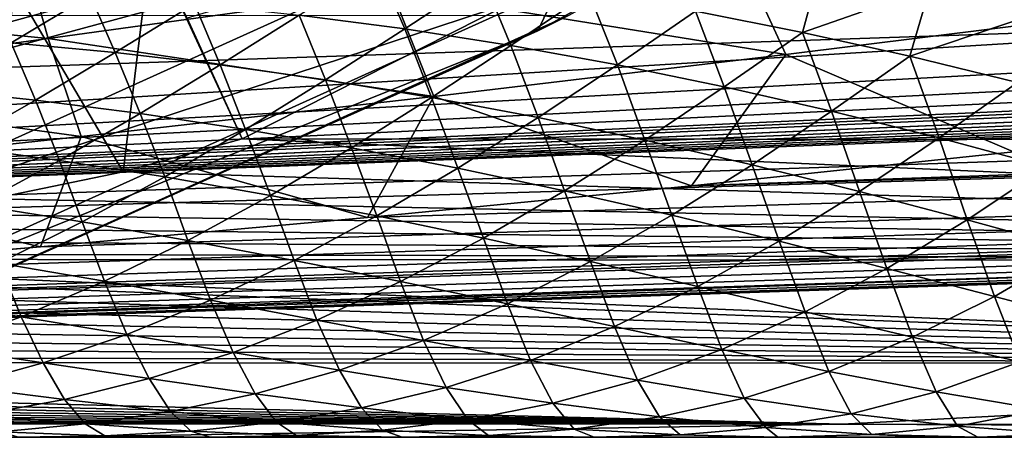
# Model space of a CAD drawing. Header units: metres. Extents: x -31 to 127, y -24 to 31.
# Tile 43 of 150: x 9.41 to 11.9, y -22.5 to -21.45. Entities that reach past the tile are written whole.
import ezdxf

# ---------------------------------------------------------------- set-up
doc = ezdxf.new("R2010")
doc.units = ezdxf.units.M
doc.layers.add('solid_12_381_041_XXX', color=7, linetype='CONTINUOUS')

msp = doc.modelspace()

# ---------------------------------------------------------------- linework, layer by layer
at = {"layer": 'solid_12_381_041_XXX'}
for points in [[(59.841751, -19.867161, 145.14682), (1.109345, -22.166018, 145.039566), (59.851875, -20.189493, 145.038406)], [(55.96352, -19.998268, 145.153839), (1.109345, -22.166018, 145.039566), (59.841751, -19.867161, 145.14682)], [(15.000939, -21.749676, 115.319359), (13.224773, -19.938055, 115.42775), (11.632915, -20.904856, 115.365982)], [(55.96352, -19.998268, 145.153839), (52.034374, -20.130415, 145.153961), (1.109345, -22.166018, 145.039566)], [(52.034374, -20.130415, 145.153961), (48.109386, -20.262423, 145.154083), (1.109345, -22.166018, 145.039566)], [(59.851875, -20.189493, 145.038406), (1.109345, -22.166018, 145.039566), (59.859264, -20.418592, 144.783661)], [(11.106728, -21.86479, 142.158524), (59.851883, -20.189817, 142.134125), (59.859268, -20.418762, 142.388962)], [(11.106728, -21.86479, 142.158524), (11.919077, -21.778679, 142.118103), (59.851883, -20.189817, 142.134125)], [(48.109386, -20.262423, 145.154083), (44.188553, -20.394289, 145.154205), (1.109345, -22.166018, 145.039566)], [(44.188553, -20.394289, 145.154205), (40.271873, -20.526016, 145.154312), (1.109345, -22.166018, 145.039566)], [(13.25068, -20.384823, 145.272369), (8.912523, -21.580709, 145.155258), (12.827937, -21.449024, 145.155136)], [(9.394648, -20.516787, 145.265808), (8.912523, -21.580709, 145.155258), (13.25068, -20.384823, 145.272369)], [(59.859264, -20.418592, 144.783661), (1.109345, -22.166018, 145.039566), (1.117308, -22.394527, 144.784851)], [(59.859264, -20.418592, 144.783661), (1.117308, -22.394527, 144.784851), (1.120382, -22.47504, 144.451126)], [(59.859264, -20.418592, 144.783661), (1.120382, -22.47504, 144.451126), (59.861588, -20.49943, 144.450089)], [(6.960508, -22.206192, 142.404053), (59.859268, -20.418762, 142.388962), (59.861588, -20.49943, 142.722702)], [(6.960508, -22.206192, 142.404053), (7.797689, -22.149824, 142.352554), (59.859268, -20.418762, 142.388962)], [(7.797689, -22.149824, 142.352554), (8.632456, -22.087568, 142.301193), (59.859268, -20.418762, 142.388962)], [(8.632456, -22.087568, 142.301193), (9.463235, -22.019274, 142.251022), (59.859268, -20.418762, 142.388962)], [(9.463235, -22.019274, 142.251022), (10.288458, -21.944958, 142.20311), (59.859268, -20.418762, 142.388962)], [(10.288458, -21.944958, 142.20311), (11.106728, -21.86479, 142.158524), (59.859268, -20.418762, 142.388962)], [(1.120382, -22.47504, 144.451126), (1.8965, -22.448938, 142.68895), (59.861588, -20.49943, 142.722702)], [(59.861588, -20.49943, 144.450089), (1.120382, -22.47504, 144.451126), (59.861588, -20.49943, 142.722702)], [(1.8965, -22.448938, 142.68895), (2.746388, -22.416525, 142.640869), (59.861588, -20.49943, 142.722702)], [(2.746388, -22.416525, 142.640869), (3.594143, -22.382093, 142.59761), (59.861588, -20.49943, 142.722702)], [(3.594143, -22.382093, 142.59761), (4.439395, -22.344383, 142.551941), (59.861588, -20.49943, 142.722702)], [(4.439395, -22.344383, 142.551941), (5.282129, -22.30286, 142.504181), (59.861588, -20.49943, 142.722702)], [(5.282129, -22.30286, 142.504181), (6.122326, -22.25699, 142.454758), (59.861588, -20.49943, 142.722702)], [(6.122326, -22.25699, 142.454758), (6.960508, -22.206192, 142.404053), (59.861588, -20.49943, 142.722702)], [(10.770756, -21.362518, -0.618042), (10.718762, -21.473429, -1), (12.497794, -20.489147, -1)], [(10.797912, -21.433685, -4), (12.497794, -20.489147, -1), (10.718762, -21.473429, -1)], [(40.271873, -20.526016, 145.154312), (36.359348, -20.657604, 145.154434), (1.109345, -22.166018, 145.039566)], [(36.359348, -20.657604, 145.154434), (32.450977, -20.789053, 145.154556), (1.109345, -22.166018, 145.039566)], [(32.450977, -20.789053, 145.154556), (30.352451, -20.859632, 145.154617), (1.109345, -22.166018, 145.039566)], [(30.352451, -20.859632, 145.154617), (28.531822, -20.920864, 145.154663), (1.109345, -22.166018, 145.039566)], [(8.718385, -21.696535, -0.07612), (10.526972, -20.879004, -0.07612), (9.633728, -20.88505)], [(10.673153, -21.168936, -0.293171), (10.526972, -20.879004, -0.07612), (8.718385, -21.696535, -0.07612)], [(6.949281, -21.399672), (7.772167, -21.646294), (9.633728, -20.88505)], [(8.718385, -21.696535, -0.07612), (9.633728, -20.88505), (7.772167, -21.646294)], [(28.531822, -20.920864, 145.154663), (24.599518, -21.053118, 145.154785), (1.109345, -22.166018, 145.039566)], [(11.632915, -20.904856, 115.365982), (9.833312, -21.441343, 115.371391), (9.9723, -21.745863, 115.314758)], [(15.000939, -21.749676, 115.319359), (11.632915, -20.904856, 115.365982), (9.9723, -21.745863, 115.314758)], [(24.599518, -21.053118, 145.154785), (20.671434, -21.185228, 145.154907), (1.109345, -22.166018, 145.039566)], [(10.673153, -21.168936, -0.293171), (8.718385, -21.696535, -0.07612), (8.839452, -21.997822, -0.293171)], [(10.673153, -21.168936, -0.293171), (8.839452, -21.997822, -0.293171), (10.770756, -21.362518, -0.618042)], [(20.671434, -21.185228, 145.154907), (16.747574, -21.317198, 145.155014), (1.109345, -22.166018, 145.039566)], [(9.671358, -21.829422, 115.308876), (9.741963, -21.248314, 115.450317), (9.396474, -21.361645, 115.45607)], [(9.671358, -21.829422, 115.308876), (9.9723, -21.745863, 115.314758), (9.741963, -21.248314, 115.450317)], [(9.833312, -21.441343, 115.371391), (9.741963, -21.248314, 115.450317), (9.9723, -21.745863, 115.314758)], [(10.349504, -21.372217, 141.616241), (11.213787, -21.249552, 141.649063), (11.34476, -21.533253, 141.910431)], [(11.213787, -21.249552, 141.649063), (12.230498, -21.422575, 141.909653), (11.34476, -21.533253, 141.910431)], [(8.573932, -21.403666, 141.16217), (9.417201, -21.262716, 141.221664), (9.4821, -21.492624, 141.588486)], [(9.417201, -21.262716, 141.221664), (10.349504, -21.372217, 141.616241), (9.4821, -21.492624, 141.588486)], [(16.747574, -21.317198, 145.155014), (12.827937, -21.449024, 145.155136), (1.109345, -22.166018, 145.039566)], [(10.382545, -21.468596, 106.813179), (10.116186, -21.433403, 106.642899), (10.31312, -21.306356, 106.488968)], [(10.382545, -21.468596, 106.813179), (10.31312, -21.306356, 106.488968), (10.579694, -21.338446, 106.659225)], [(11.386702, -21.477179, 107.155251), (11.116634, -21.423933, 106.992371), (11.432023, -21.309601, 106.906685)], [(11.386702, -21.477179, 107.155251), (11.432023, -21.309601, 106.906685), (11.707954, -21.364519, 107.071701)], [(10.650252, -21.510641, 106.980904), (10.382545, -21.468596, 106.813179), (10.579694, -21.338446, 106.659225)], [(10.650252, -21.510641, 106.980904), (10.579694, -21.338446, 106.659225), (10.847582, -21.377657, 106.827026)], [(8.839452, -21.997822, -0.293171), (8.920285, -22.198984, -0.618042), (10.770756, -21.362518, -0.618042)], [(10.770756, -21.362518, -0.618042), (8.920285, -22.198984, -0.618042), (10.718762, -21.473429, -1)], [(9.388701, -21.503262, 106.446861), (9.326523, -21.36902, 106.116951), (9.588055, -21.383661, 106.294754)], [(9.340762, -21.898077, 115.300896), (9.671358, -21.829422, 115.308876), (9.396474, -21.361645, 115.45607)], [(9.4821, -21.492624, 141.588486), (10.349504, -21.372217, 141.616241), (10.456042, -21.639393, 141.917252)], [(10.349504, -21.372217, 141.616241), (11.34476, -21.533253, 141.910431), (10.456042, -21.639393, 141.917252)], [(11.657637, -21.537182, 107.315674), (11.386702, -21.477179, 107.155251), (11.707954, -21.364519, 107.071701)], [(11.657637, -21.537182, 107.315674), (11.707954, -21.364519, 107.071701), (11.984694, -21.426739, 107.234322)], [(9.651737, -21.528074, 106.622078), (9.388701, -21.503262, 106.446861), (9.588055, -21.383661, 106.294754)], [(9.651737, -21.528074, 106.622078), (9.588055, -21.383661, 106.294754), (9.851315, -21.405102, 106.470078)], [(10.919155, -21.559418, 107.146034), (10.650252, -21.510641, 106.980904), (10.847582, -21.377657, 106.827026)], [(10.919155, -21.559418, 107.146034), (10.847582, -21.377657, 106.827026), (11.116634, -21.423933, 106.992371)], [(8.573932, -21.403666, 141.16217), (9.4821, -21.492624, 141.588486), (8.612805, -21.610254, 141.564301)], [(9.916406, -21.55945, 106.794708), (9.651737, -21.528074, 106.622078), (9.851315, -21.405102, 106.470078)], [(9.916406, -21.55945, 106.794708), (9.851315, -21.405102, 106.470078), (10.116186, -21.433403, 106.642899)], [(11.189096, -21.614782, 107.308548), (10.919155, -21.559418, 107.146034), (11.116634, -21.423933, 106.992371)], [(11.189096, -21.614782, 107.308548), (11.116634, -21.423933, 106.992371), (11.386702, -21.477179, 107.155251)], [(11.34476, -21.533253, 141.910431), (12.230498, -21.422575, 141.909653), (11.919077, -21.778679, 142.118103)], [(-10.79584, -21.434721, -4), (10.797912, -21.433685, -4), (8.94715, -22.269287, -4)], [(12.827937, -21.449024, 145.155136), (8.912523, -21.580709, 145.155258), (1.109345, -22.166018, 145.039566)], [(8.94715, -22.269287, -4), (10.797912, -21.433685, -4), (10.718762, -21.473429, -1)], [(10.182581, -21.597368, 106.964706), (9.916406, -21.55945, 106.794708), (10.116186, -21.433403, 106.642899)], [(10.182581, -21.597368, 106.964706), (10.116186, -21.433403, 106.642899), (10.382545, -21.468596, 106.813179)], [(11.929293, -21.603693, 107.473625), (11.657637, -21.537182, 107.315674), (11.984694, -21.426739, 107.234322)], [(8.920285, -22.198984, -0.618042), (8.862804, -22.303602, -1), (10.718762, -21.473429, -1)], [(8.94715, -22.269287, -4), (10.718762, -21.473429, -1), (8.862804, -22.303602, -1)], [(10.450127, -21.64175, 107.132034), (10.182581, -21.597368, 106.964706), (10.382545, -21.468596, 106.813179)], [(10.450127, -21.64175, 107.132034), (10.382545, -21.468596, 106.813179), (10.650252, -21.510641, 106.980904)], [(8.612805, -21.610254, 141.564301), (9.4821, -21.492624, 141.588486), (9.565605, -21.740463, 141.928558)], [(9.4821, -21.492624, 141.588486), (10.456042, -21.639393, 141.917252), (9.565605, -21.740463, 141.928558)], [(11.459918, -21.676432, 107.46843), (11.189096, -21.614782, 107.308548), (11.386702, -21.477179, 107.155251)], [(11.459918, -21.676432, 107.46843), (11.386702, -21.477179, 107.155251), (11.657637, -21.537182, 107.315674)], [(9.450118, -21.648439, 106.773109), (9.187288, -21.620615, 106.598297), (9.388701, -21.503262, 106.446861)], [(9.450118, -21.648439, 106.773109), (9.388701, -21.503262, 106.446861), (9.651737, -21.528074, 106.622078)], [(10.718882, -21.692396, 107.296638), (10.450127, -21.64175, 107.132034), (10.650252, -21.510641, 106.980904)], [(10.718882, -21.692396, 107.296638), (10.650252, -21.510641, 106.980904), (10.919155, -21.559418, 107.146034)], [(9.714591, -21.682438, 106.945251), (9.450118, -21.648439, 106.773109), (9.651737, -21.528074, 106.622078)], [(9.714591, -21.682438, 106.945251), (9.651737, -21.528074, 106.622078), (9.916406, -21.55945, 106.794708)], [(10.456042, -21.639393, 141.917252), (11.34476, -21.533253, 141.910431), (11.106728, -21.86479, 142.158524)], [(11.34476, -21.533253, 141.910431), (11.919077, -21.778679, 142.118103), (11.106728, -21.86479, 142.158524)], [(11.731459, -21.74399, 107.625671), (11.459918, -21.676432, 107.46843), (11.657637, -21.537182, 107.315674)], [(11.731459, -21.74399, 107.625671), (11.657637, -21.537182, 107.315674), (11.929293, -21.603693, 107.473625)], [(9.980576, -21.722513, 107.11467), (9.714591, -21.682438, 106.945251), (9.916406, -21.55945, 106.794708)], [(9.980576, -21.722513, 107.11467), (9.916406, -21.55945, 106.794708), (10.182581, -21.597368, 106.964706)], [(10.988684, -21.749071, 107.458481), (10.718882, -21.692396, 107.296638), (10.919155, -21.559418, 107.146034)], [(10.988684, -21.749071, 107.458481), (10.919155, -21.559418, 107.146034), (11.189096, -21.614782, 107.308548)], [(10.247934, -21.768534, 107.281319), (9.980576, -21.722513, 107.11467), (10.182581, -21.597368, 106.964706)], [(10.247934, -21.768534, 107.281319), (10.182581, -21.597368, 106.964706), (10.450127, -21.64175, 107.132034)], [(8.612805, -21.610254, 141.564301), (9.565605, -21.740463, 141.928558), (8.674545, -21.836199, 141.942795)], [(9.246393, -21.764708, 106.924263), (9.187288, -21.620615, 106.598297), (9.450118, -21.648439, 106.773109)], [(11.259361, -21.811378, 107.617538), (10.988684, -21.749071, 107.458481), (11.189096, -21.614782, 107.308548)], [(11.259361, -21.811378, 107.617538), (11.189096, -21.614782, 107.308548), (11.459918, -21.676432, 107.46843)], [(12.003546, -21.816967, 107.780258), (11.731459, -21.74399, 107.625671), (11.929293, -21.603693, 107.473625)], [(9.510653, -21.800714, 107.095665), (9.246393, -21.764708, 106.924263), (9.450118, -21.648439, 106.773109)], [(9.510653, -21.800714, 107.095665), (9.450118, -21.648439, 106.773109), (9.714591, -21.682438, 106.945251)], [(9.565605, -21.740463, 141.928558), (10.456042, -21.639393, 141.917252), (10.288458, -21.944958, 142.20311)], [(10.516503, -21.820196, 107.445129), (10.247934, -21.768534, 107.281319), (10.450127, -21.64175, 107.132034)], [(10.456042, -21.639393, 141.917252), (11.106728, -21.86479, 142.158524), (10.288458, -21.944958, 142.20311)], [(10.516503, -21.820196, 107.445129), (10.450127, -21.64175, 107.132034), (10.718882, -21.692396, 107.296638)], [(9.776415, -21.842216, 107.264259), (9.510653, -21.800714, 107.095665), (9.714591, -21.682438, 106.945251)], [(9.776415, -21.842216, 107.264259), (9.714591, -21.682438, 106.945251), (9.980576, -21.722513, 107.11467)], [(10.78611, -21.877134, 107.606071), (10.516503, -21.820196, 107.445129), (10.718882, -21.692396, 107.296638)], [(10.78611, -21.877134, 107.606071), (10.718882, -21.692396, 107.296638), (10.988684, -21.749071, 107.458481)], [(11.530738, -21.878759, 107.773796), (11.259361, -21.811378, 107.617538), (11.459918, -21.676432, 107.46843)], [(11.530738, -21.878759, 107.773796), (11.459918, -21.676432, 107.46843), (11.731459, -21.74399, 107.625671)], [(10.04354, -21.888992, 107.43), (9.776415, -21.842216, 107.264259), (9.980576, -21.722513, 107.11467)], [(10.04354, -21.888992, 107.43), (9.980576, -21.722513, 107.11467), (10.247934, -21.768534, 107.281319)], [(8.674545, -21.836199, 141.942795), (9.565605, -21.740463, 141.928558), (9.463235, -22.019274, 142.251022)], [(9.565605, -21.740463, 141.928558), (10.288458, -21.944958, 142.20311), (9.463235, -22.019274, 142.251022)], [(16.996403, -22.055525, 115.268471), (9.9723, -21.745863, 115.314758), (9.671358, -21.829422, 115.308876)], [(16.996403, -22.055525, 115.268471), (15.000939, -21.749676, 115.319359), (9.9723, -21.745863, 115.314758)], [(11.056574, -21.93885, 107.764107), (10.78611, -21.877134, 107.606071), (10.988684, -21.749071, 107.458481)], [(11.056574, -21.93885, 107.764107), (10.988684, -21.749071, 107.458481), (11.259361, -21.811378, 107.617538)], [(11.802628, -21.950581, 107.927246), (11.530738, -21.878759, 107.773796), (11.731459, -21.74399, 107.625671)], [(11.802628, -21.950581, 107.927246), (11.731459, -21.74399, 107.625671), (12.003546, -21.816967, 107.780258)], [(9.302692, -21.914021, 107.249054), (9.246393, -21.764708, 106.924263), (9.510653, -21.800714, 107.095665)], [(10.311863, -21.940639, 107.592827), (10.04354, -21.888992, 107.43), (10.247934, -21.768534, 107.281319)], [(10.311863, -21.940639, 107.592827), (10.247934, -21.768534, 107.281319), (10.516503, -21.820196, 107.445129)], [(9.568204, -21.9561, 107.416626), (9.302692, -21.914021, 107.249054), (9.510653, -21.800714, 107.095665)], [(9.568204, -21.9561, 107.416626), (9.510653, -21.800714, 107.095665), (9.776415, -21.842216, 107.264259)], [(10.581198, -21.996624, 107.752708), (10.311863, -21.940639, 107.592827), (10.516503, -21.820196, 107.445129)], [(10.581198, -21.996624, 107.752708), (10.516503, -21.820196, 107.445129), (10.78611, -21.877134, 107.606071)], [(11.3277, -22.004576, 107.919228), (11.056574, -21.93885, 107.764107), (11.259361, -21.811378, 107.617538)], [(11.3277, -22.004576, 107.919228), (11.259361, -21.811378, 107.617538), (11.530738, -21.878759, 107.773796)], [(12.074802, -22.025785, 108.077911), (11.802628, -21.950581, 107.927246), (12.003546, -21.816967, 107.780258)], [(8.674545, -21.836199, 141.942795), (9.463235, -22.019274, 142.251022), (8.632456, -22.087568, 142.301193)], [(16.996403, -22.055525, 115.268471), (9.671358, -21.829422, 115.308876), (9.340762, -21.898077, 115.300896)], [(9.835052, -22.002628, 107.581291), (9.568204, -21.9561, 107.416626), (9.776415, -21.842216, 107.264259)], [(9.835052, -22.002628, 107.581291), (9.776415, -21.842216, 107.264259), (10.04354, -21.888992, 107.43)], [(16.996403, -22.055525, 115.268471), (9.340762, -21.898077, 115.300896), (9.103758, -21.934505, 115.294678)], [(10.103068, -22.053104, 107.742996), (9.835052, -22.002628, 107.581291), (10.04354, -21.888992, 107.43)], [(10.103068, -22.053104, 107.742996), (10.04354, -21.888992, 107.43), (10.311863, -21.940639, 107.592827)], [(10.851356, -22.056328, 107.909607), (10.581198, -21.996624, 107.752708), (10.78611, -21.877134, 107.606071)], [(10.851356, -22.056328, 107.909607), (10.78611, -21.877134, 107.606071), (11.056574, -21.93885, 107.764107)], [(11.599287, -22.073477, 108.071442), (11.3277, -22.004576, 107.919228), (11.530738, -21.878759, 107.773796)], [(11.599287, -22.073477, 108.071442), (11.530738, -21.878759, 107.773796), (11.802628, -21.950581, 107.927246)], [(9.358013, -22.060442, 107.569382), (9.302692, -21.914021, 107.249054), (9.568204, -21.9561, 107.416626)], [(16.996403, -22.055525, 115.268471), (9.103758, -21.934505, 115.294678), (8.854107, -21.969023, 115.28727)], [(10.372058, -22.106815, 107.901718), (10.103068, -22.053104, 107.742996), (10.311863, -21.940639, 107.592827)], [(10.372058, -22.106815, 107.901718), (10.311863, -21.940639, 107.592827), (10.581198, -21.996624, 107.752708)], [(11.122126, -22.118765, 108.063545), (10.851356, -22.056328, 107.909607), (11.056574, -21.93885, 107.764107)], [(11.122126, -22.118765, 108.063545), (11.056574, -21.93885, 107.764107), (11.3277, -22.004576, 107.919228)], [(16.996403, -22.055525, 115.268471), (8.854107, -21.969023, 115.28727), (8.592428, -22.003077, 115.278351)], [(9.624526, -22.105635, 107.732887), (9.358013, -22.060442, 107.569382), (9.568204, -21.9561, 107.416626)], [(9.624526, -22.105635, 107.732887), (9.568204, -21.9561, 107.416626), (9.835052, -22.002628, 107.581291)], [(11.871092, -22.144255, 108.220825), (11.599287, -22.073477, 108.071442), (11.802628, -21.950581, 107.927246)], [(11.871092, -22.144255, 108.220825), (11.802628, -21.950581, 107.927246), (12.074802, -22.025785, 108.077911)], [(10.641822, -22.162996, 108.057442), (10.372058, -22.106815, 107.901718), (10.581198, -21.996624, 107.752708)], [(10.641822, -22.162996, 108.057442), (10.581198, -21.996624, 107.752708), (10.851356, -22.056328, 107.909607)], [(16.996403, -22.055525, 115.268471), (8.592428, -22.003077, 115.278351), (8.317745, -22.036102, 115.267975)], [(9.892166, -22.15374, 107.893425), (9.624526, -22.105635, 107.732887), (9.835052, -22.002628, 107.581291)], [(9.892166, -22.15374, 107.893425), (9.835052, -22.002628, 107.581291), (10.103068, -22.053104, 107.742996)], [(11.39329, -22.182848, 108.214561), (11.122126, -22.118765, 108.063545), (11.3277, -22.004576, 107.919228)], [(11.39329, -22.182848, 108.214561), (11.3277, -22.004576, 107.919228), (11.599287, -22.073477, 108.071442)], [(16.996403, -22.055525, 115.268471), (8.317745, -22.036102, 115.267975), (8.1981, -22.050013, 115.263054)], [(12.142835, -22.215235, 108.36747), (11.871092, -22.144255, 108.220825), (12.074802, -22.025785, 108.077911)], [(14.404147, -22.313231, 115.096329), (8.028844, -22.06913, 115.25573), (7.726031, -22.101757, 115.241638)], [(14.404147, -22.313231, 115.096329), (8.1981, -22.050013, 115.263054), (8.028844, -22.06913, 115.25573)], [(16.996403, -22.055525, 115.268471), (8.1981, -22.050013, 115.263054), (14.404147, -22.313231, 115.096329)], [(9.413841, -22.195356, 107.882568), (9.147724, -22.152529, 107.720215), (9.358013, -22.060442, 107.569382)], [(9.413841, -22.195356, 107.882568), (9.358013, -22.060442, 107.569382), (9.624526, -22.105635, 107.732887)], [(10.160731, -22.203876, 108.051003), (9.892166, -22.15374, 107.893425), (10.103068, -22.053104, 107.742996)], [(10.160731, -22.203876, 108.051003), (10.103068, -22.053104, 107.742996), (10.372058, -22.106815, 107.901718)], [(10.912135, -22.220469, 108.21022), (10.641822, -22.162996, 108.057442), (10.851356, -22.056328, 107.909607)], [(10.912135, -22.220469, 108.21022), (10.851356, -22.056328, 107.909607), (11.122126, -22.118765, 108.063545)], [(11.664595, -22.247105, 108.362755), (11.39329, -22.182848, 108.214561), (11.599287, -22.073477, 108.071442)], [(11.664595, -22.247105, 108.362755), (11.599287, -22.073477, 108.071442), (11.871092, -22.144255, 108.220825)], [(14.404147, -22.313231, 115.096329), (7.726031, -22.101757, 115.241638), (7.409343, -22.134428, 115.225441)], [(9.681037, -22.239981, 108.041985), (9.413841, -22.195356, 107.882568), (9.624526, -22.105635, 107.732887)], [(9.681037, -22.239981, 108.041985), (9.624526, -22.105635, 107.732887), (9.892166, -22.15374, 107.893425)], [(10.430008, -22.255102, 108.20562), (10.160731, -22.203876, 108.051003), (10.372058, -22.106815, 107.901718)], [(10.430008, -22.255102, 108.20562), (10.372058, -22.106815, 107.901718), (10.641822, -22.162996, 108.057442)], [(11.182762, -22.277821, 108.360146), (10.912135, -22.220469, 108.21022), (11.122126, -22.118765, 108.063545)], [(11.182762, -22.277821, 108.360146), (11.122126, -22.118765, 108.063545), (11.39329, -22.182848, 108.214561)], [(14.404147, -22.313231, 115.096329), (7.409343, -22.134428, 115.225441), (7.078103, -22.167257, 115.206894)], [(11.935732, -22.309448, 108.508347), (11.664595, -22.247105, 108.362755), (11.871092, -22.144255, 108.220825)], [(11.935732, -22.309448, 108.508347), (11.871092, -22.144255, 108.220825), (12.142835, -22.215235, 108.36747)], [(14.404147, -22.313231, 115.096329), (7.078103, -22.167257, 115.206894), (6.733972, -22.199575, 115.186188)], [(9.202914, -22.271671, 108.030975), (9.147724, -22.152529, 107.720215), (9.413841, -22.195356, 107.882568)], [(9.949102, -22.285414, 108.198509), (9.681037, -22.239981, 108.041985), (9.892166, -22.15374, 107.893425)], [(9.949102, -22.285414, 108.198509), (9.892166, -22.15374, 107.893425), (10.160731, -22.203876, 108.051003)], [(10.699766, -22.306129, 108.357368), (10.430008, -22.255102, 108.20562), (10.641822, -22.162996, 108.057442)], [(10.699766, -22.306129, 108.357368), (10.641822, -22.162996, 108.057442), (10.912135, -22.220469, 108.21022)], [(9.469599, -22.311911, 108.189369), (9.202914, -22.271671, 108.030975), (9.413841, -22.195356, 107.882568)], [(9.469599, -22.311911, 108.189369), (9.413841, -22.195356, 107.882568), (9.681037, -22.239981, 108.041985)], [(11.453446, -22.333454, 108.507362), (11.182762, -22.277821, 108.360146), (11.39329, -22.182848, 108.214561)], [(11.453446, -22.333454, 108.507362), (11.39329, -22.182848, 108.214561), (11.664595, -22.247105, 108.362755)], [(14.404147, -22.313231, 115.096329), (6.733972, -22.199575, 115.186188), (6.379317, -22.230787, 115.163612)], [(10.217813, -22.330536, 108.352173), (9.949102, -22.285414, 108.198509), (10.160731, -22.203876, 108.051003)], [(10.217813, -22.330536, 108.352173), (10.160731, -22.203876, 108.051003), (10.430008, -22.255102, 108.20562)], [(10.96975, -22.355259, 108.506409), (10.699766, -22.306129, 108.357368), (10.912135, -22.220469, 108.21022)], [(10.96975, -22.355259, 108.506409), (10.912135, -22.220469, 108.21022), (11.182762, -22.277821, 108.360146)], [(14.404147, -22.313231, 115.096329), (6.379317, -22.230787, 115.163612), (6.013215, -22.2609, 115.139091)], [(9.737096, -22.351761, 108.344955), (9.469599, -22.311911, 108.189369), (9.681037, -22.239981, 108.041985)], [(9.737096, -22.351761, 108.344955), (9.681037, -22.239981, 108.041985), (9.949102, -22.285414, 108.198509)], [(14.404147, -22.313231, 115.096329), (6.013215, -22.2609, 115.139091), (5.632562, -22.289955, 115.11245)], [(10.48693, -22.374016, 108.50309), (10.217813, -22.330536, 108.352173), (10.430008, -22.255102, 108.20562)], [(10.48693, -22.374016, 108.50309), (10.430008, -22.255102, 108.20562), (10.699766, -22.306129, 108.357368)], [(11.723859, -22.385099, 108.652191), (11.453446, -22.333454, 108.507362), (11.664595, -22.247105, 108.362755)], [(11.723859, -22.385099, 108.652191), (11.664595, -22.247105, 108.362755), (11.935732, -22.309448, 108.508347)], [(14.404147, -22.313231, 115.096329), (5.632562, -22.289955, 115.11245), (5.344446, -22.310333, 115.091705)], [(9.256893, -22.370502, 108.337242), (9.202914, -22.271671, 108.030975), (9.469599, -22.311911, 108.189369)], [(10.005169, -22.38995, 108.497841), (9.737096, -22.351761, 108.344955), (9.949102, -22.285414, 108.198509)], [(10.005169, -22.38995, 108.497841), (9.949102, -22.285414, 108.198509), (10.217813, -22.330536, 108.352173)], [(11.239699, -22.400715, 108.652931), (10.96975, -22.355259, 108.506409), (11.182762, -22.277821, 108.360146)], [(11.239699, -22.400715, 108.652931), (11.182762, -22.277821, 108.360146), (11.453446, -22.333454, 108.507362)], [(11.486444, -22.466866, 114.825111), (5.344446, -22.310333, 115.091705), (5.033479, -22.331015, 115.068604)], [(14.404147, -22.313231, 115.096329), (5.344446, -22.310333, 115.091705), (11.486444, -22.466866, 114.825111)], [(9.523758, -22.404127, 108.492043), (9.256893, -22.370502, 108.337242), (9.469599, -22.311911, 108.189369)], [(9.523758, -22.404127, 108.492043), (9.469599, -22.311911, 108.189369), (9.737096, -22.351761, 108.344955)], [(10.75619, -22.413979, 108.651489), (10.48693, -22.374016, 108.50309), (10.699766, -22.306129, 108.357368)], [(10.75619, -22.413979, 108.651489), (10.699766, -22.306129, 108.357368), (10.96975, -22.355259, 108.506409)], [(14.404147, -22.313231, 115.096329), (11.486444, -22.466866, 114.825111), (20.838505, -22.467426, 114.829926)], [(11.993654, -22.430332, 108.795006), (11.723859, -22.385099, 108.652191), (11.935732, -22.309448, 108.508347)], [(11.486444, -22.466866, 114.825111), (5.033479, -22.331015, 115.068604), (4.722942, -22.35059, 115.044548)], [(10.273577, -22.425121, 108.648148), (10.005169, -22.38995, 108.497841), (10.217813, -22.330536, 108.352173)], [(10.273577, -22.425121, 108.648148), (10.217813, -22.330536, 108.352173), (10.48693, -22.374016, 108.50309)], [(11.509284, -22.440281, 108.79734), (11.239699, -22.400715, 108.652931), (11.453446, -22.333454, 108.507362)], [(11.509284, -22.440281, 108.79734), (11.453446, -22.333454, 108.507362), (11.723859, -22.385099, 108.652191)], [(11.486444, -22.466866, 114.825111), (4.405775, -22.369484, 115.018967), (4.081397, -22.387529, 114.991943)], [(11.486444, -22.466866, 114.825111), (4.722942, -22.35059, 115.044548), (4.405775, -22.369484, 115.018967)], [(9.309053, -22.443243, 108.639793), (9.256893, -22.370502, 108.337242), (9.523758, -22.404127, 108.492043)], [(9.791132, -22.43487, 108.644318), (9.523758, -22.404127, 108.492043), (9.737096, -22.351761, 108.344955)], [(9.791132, -22.43487, 108.644318), (9.737096, -22.351761, 108.344955), (10.005169, -22.38995, 108.497841)], [(11.025319, -22.448469, 108.797646), (10.75619, -22.413979, 108.651489), (10.96975, -22.355259, 108.506409)], [(11.025319, -22.448469, 108.797646), (10.96975, -22.355259, 108.506409), (11.239699, -22.400715, 108.652931)], [(11.486444, -22.466866, 114.825111), (4.081397, -22.387529, 114.991943), (3.749021, -22.404627, 114.96347)], [(10.058768, -22.461317, 108.794212), (9.791132, -22.43487, 108.644318), (10.005169, -22.38995, 108.497841)], [(10.058768, -22.461317, 108.794212), (10.005169, -22.38995, 108.497841), (10.273577, -22.425121, 108.648148)], [(10.542047, -22.45546, 108.796158), (10.273577, -22.425121, 108.648148), (10.48693, -22.374016, 108.50309)], [(10.542047, -22.45546, 108.796158), (10.48693, -22.374016, 108.50309), (10.75619, -22.413979, 108.651489)], [(11.778144, -22.471521, 108.94014), (11.509284, -22.440281, 108.79734), (11.723859, -22.385099, 108.652191)], [(11.778144, -22.471521, 108.94014), (11.723859, -22.385099, 108.652191), (11.993654, -22.430332, 108.795006)], [(11.486444, -22.466866, 114.825111), (3.408192, -22.420603, 114.933685), (3.059255, -22.435347, 114.902626)], [(11.486444, -22.466866, 114.825111), (3.749021, -22.404627, 114.96347), (3.408192, -22.420603, 114.933685)], [(9.575698, -22.466322, 108.791634), (9.309053, -22.443243, 108.639793), (9.523758, -22.404127, 108.492043)], [(9.575698, -22.466322, 108.791634), (9.523758, -22.404127, 108.492043), (9.791132, -22.43487, 108.644318)], [(10.810297, -22.478994, 108.942215), (10.542047, -22.45546, 108.796158), (10.75619, -22.413979, 108.651489)], [(10.810297, -22.478994, 108.942215), (10.75619, -22.413979, 108.651489), (11.025319, -22.448469, 108.797646)], [(11.294001, -22.475546, 108.941978), (11.025319, -22.448469, 108.797646), (11.239699, -22.400715, 108.652931)], [(11.294001, -22.475546, 108.941978), (11.239699, -22.400715, 108.652931), (11.509284, -22.440281, 108.79734)], [(11.486444, -22.466866, 114.825111), (3.059255, -22.435347, 114.902626), (2.702336, -22.448895, 114.869934)], [(9.359026, -22.486378, 108.939903), (9.309053, -22.443243, 108.639793), (9.575698, -22.466322, 108.791634)], [(9.842536, -22.484222, 108.941338), (9.575698, -22.466322, 108.791634), (9.791132, -22.43487, 108.644318)], [(9.842536, -22.484222, 108.941338), (9.791132, -22.43487, 108.644318), (10.058768, -22.461317, 108.794212)], [(10.326396, -22.481962, 108.942055), (10.058768, -22.461317, 108.794212), (10.273577, -22.425121, 108.648148)], [(10.326396, -22.481962, 108.942055), (10.273577, -22.425121, 108.648148), (10.542047, -22.45546, 108.796158)], [(11.561872, -22.493284, 109.085114), (11.294001, -22.475546, 108.941978), (11.509284, -22.440281, 108.79734)], [(11.561872, -22.493284, 109.085114), (11.509284, -22.440281, 108.79734), (11.778144, -22.471521, 108.94014)], [(12.045899, -22.492071, 109.08194), (11.778144, -22.471521, 108.94014), (11.993654, -22.430332, 108.795006)], [(9.48405, -22.5, 114.516884), (2.136162, -22.466251, 114.818962), (1.963757, -22.470524, 114.803955)], [(11.486444, -22.466866, 114.825111), (2.337327, -22.46085, 114.836296), (2.136162, -22.466251, 114.818962)], [(11.486444, -22.466866, 114.825111), (2.136162, -22.466251, 114.818962), (9.48405, -22.5, 114.516884)], [(11.486444, -22.466866, 114.825111), (2.702336, -22.448895, 114.869934), (2.337327, -22.46085, 114.836296)], [(9.62502, -22.496363, 109.089546), (9.359026, -22.486378, 108.939903), (9.575698, -22.466322, 108.791634)], [(11.486444, -22.466866, 114.825111), (9.48405, -22.5, 114.516884), (18.834661, -22.5, 114.524605)], [(9.62502, -22.496363, 109.089546), (9.575698, -22.466322, 108.791634), (9.842536, -22.484222, 108.941338)], [(10.109303, -22.495785, 109.089211), (9.842536, -22.484222, 108.941338), (10.058768, -22.461317, 108.794212)], [(10.109303, -22.495785, 109.089211), (10.058768, -22.461317, 108.794212), (10.326396, -22.481962, 108.942055)], [(10.593725, -22.495235, 109.088242), (10.326396, -22.481962, 108.942055), (10.542047, -22.45546, 108.796158)], [(10.593725, -22.495235, 109.088242), (10.542047, -22.45546, 108.796158), (10.810297, -22.478994, 108.942215)], [(11.078022, -22.494089, 109.086769), (10.810297, -22.478994, 108.942215), (11.025319, -22.448469, 108.797646)], [(11.078022, -22.494089, 109.086769), (11.025319, -22.448469, 108.797646), (11.294001, -22.475546, 108.941978)], [(20.838505, -22.467426, 114.829926), (11.486444, -22.466866, 114.825111), (18.834661, -22.5, 114.524605)], [(9.48405, -22.5, 114.516884), (0.961582, -22.493198, 114.682487), (0.645059, -22.497496, 114.630203)], [(9.48405, -22.5, 114.516884), (1.274097, -22.486885, 114.728569), (0.961582, -22.493198, 114.682487)], [(9.48405, -22.5, 114.516884), (1.582943, -22.479605, 114.766769), (1.274097, -22.486885, 114.728569)], [(9.48405, -22.5, 114.516884), (1.963757, -22.470524, 114.803955), (1.582943, -22.479605, 114.766769)], [(9.406984, -22.5, 109.235703), (9.359026, -22.486378, 108.939903), (9.62502, -22.496363, 109.089546)], [(9.891562, -22.5, 109.235703), (9.62502, -22.496363, 109.089546), (9.842536, -22.484222, 108.941338)], [(9.891562, -22.5, 109.235703), (9.842536, -22.484222, 108.941338), (10.109303, -22.495785, 109.089211)], [(10.376, -22.5, 109.235703), (10.109303, -22.495785, 109.089211), (10.326396, -22.481962, 108.942055)], [(10.376, -22.5, 109.235703), (10.326396, -22.481962, 108.942055), (10.593725, -22.495235, 109.088242)], [(10.860683, -22.5, 109.235703), (10.593725, -22.495235, 109.088242), (10.810297, -22.478994, 108.942215)], [(10.860683, -22.5, 109.235703), (10.810297, -22.478994, 108.942215), (11.078022, -22.494089, 109.086769)], [(10.922548, -22.5, 109.235703), (10.860683, -22.5, 109.235703), (11.078022, -22.494089, 109.086769)], [(11.323987, -22.5, 109.235703), (10.922548, -22.5, 109.235703), (11.078022, -22.494089, 109.086769)], [(11.323987, -22.5, 109.235703), (11.078022, -22.494089, 109.086769), (11.294001, -22.475546, 108.941978)], [(11.323987, -22.5, 109.235703), (11.294001, -22.475546, 108.941978), (11.561872, -22.493284, 109.085114)], [(11.718449, -22.5, 109.235703), (11.323987, -22.5, 109.235703), (11.561872, -22.493284, 109.085114)], [(11.829509, -22.5, 109.235703), (11.561872, -22.493284, 109.085114), (11.778144, -22.471521, 108.94014)], [(11.718449, -22.5, 109.235703), (11.561872, -22.493284, 109.085114), (11.829509, -22.5, 109.235703)], [(11.829509, -22.5, 109.235703), (11.778144, -22.471521, 108.94014), (12.045899, -22.492071, 109.08194)], [(12.105322, -22.5, 109.235703), (11.829509, -22.5, 109.235703), (12.045899, -22.492071, 109.08194)], [(9.48405, -22.5, 114.516884), (0.324531, -22.499569, 114.571793), (0, -22.5, 114.507355)], [(9.48405, -22.5, 114.516884), (0, -22.5, 114.507355), (9.406984, -22.5, 109.235703)], [(9.48405, -22.5, 114.516884), (0.645059, -22.497496, 114.630203), (0.324531, -22.499569, 114.571793)], [(9.683291, -22.5, 109.235703), (9.406984, -22.5, 109.235703), (9.62502, -22.496363, 109.089546)], [(9.48405, -22.5, 114.516884), (9.406984, -22.5, 109.235703), (9.683291, -22.5, 109.235703)], [(9.48405, -22.5, 114.516884), (15.160725, -22.5, 109.235703), (15.248242, -22.5, 109.235703)], [(9.48405, -22.5, 114.516884), (14.931623, -22.5, 109.235703), (15.160725, -22.5, 109.235703)], [(9.48405, -22.5, 114.516884), (15.248242, -22.5, 109.235703), (15.556733, -22.5, 109.235703)], [(18.834661, -22.5, 114.524605), (9.48405, -22.5, 114.516884), (15.556733, -22.5, 109.235703)], [(9.48405, -22.5, 114.516884), (14.695127, -22.5, 109.235703), (14.931623, -22.5, 109.235703)], [(9.48405, -22.5, 114.516884), (14.606877, -22.5, 109.235703), (14.695127, -22.5, 109.235703)], [(9.48405, -22.5, 114.516884), (14.225372, -22.5, 109.235703), (14.274003, -22.5, 109.235703)], [(9.48405, -22.5, 114.516884), (13.933002, -22.5, 109.235703), (14.225372, -22.5, 109.235703)], [(9.48405, -22.5, 114.516884), (14.274003, -22.5, 109.235703), (14.606877, -22.5, 109.235703)], [(9.48405, -22.5, 114.516884), (13.752539, -22.5, 109.235703), (13.933002, -22.5, 109.235703)], [(9.48405, -22.5, 114.516884), (13.58352, -22.5, 109.235703), (13.752539, -22.5, 109.235703)], [(9.48405, -22.5, 114.516884), (13.274585, -22.5, 109.235703), (13.58352, -22.5, 109.235703)], [(9.48405, -22.5, 114.516884), (13.225347, -22.5, 109.235703), (13.274585, -22.5, 109.235703)], [(9.48405, -22.5, 114.516884), (12.794013, -22.5, 109.235703), (12.859141, -22.5, 109.235703)], [(9.48405, -22.5, 114.516884), (12.485577, -22.5, 109.235703), (12.794013, -22.5, 109.235703)], [(9.48405, -22.5, 114.516884), (12.859141, -22.5, 109.235703), (13.225347, -22.5, 109.235703)], [(9.48405, -22.5, 114.516884), (12.312138, -22.5, 109.235703), (12.485577, -22.5, 109.235703)], [(9.48405, -22.5, 114.516884), (12.105322, -22.5, 109.235703), (12.312138, -22.5, 109.235703)], [(9.48405, -22.5, 114.516884), (11.829509, -22.5, 109.235703), (12.105322, -22.5, 109.235703)], [(9.48405, -22.5, 114.516884), (11.718449, -22.5, 109.235703), (11.829509, -22.5, 109.235703)], [(9.48405, -22.5, 114.516884), (11.323987, -22.5, 109.235703), (11.718449, -22.5, 109.235703)], [(9.48405, -22.5, 114.516884), (10.860683, -22.5, 109.235703), (10.922548, -22.5, 109.235703)], [(9.48405, -22.5, 114.516884), (10.514841, -22.5, 109.235703), (10.860683, -22.5, 109.235703)], [(9.48405, -22.5, 114.516884), (10.922548, -22.5, 109.235703), (11.323987, -22.5, 109.235703)], [(9.48405, -22.5, 114.516884), (10.376, -22.5, 109.235703), (10.514841, -22.5, 109.235703)], [(9.48405, -22.5, 114.516884), (10.101575, -22.5, 109.235703), (10.376, -22.5, 109.235703)], [(9.48405, -22.5, 114.516884), (9.891562, -22.5, 109.235703), (10.101575, -22.5, 109.235703)], [(9.48405, -22.5, 114.516884), (9.683291, -22.5, 109.235703), (9.891562, -22.5, 109.235703)], [(9.683291, -22.5, 109.235703), (9.62502, -22.496363, 109.089546), (9.891562, -22.5, 109.235703)], [(10.101575, -22.5, 109.235703), (9.891562, -22.5, 109.235703), (10.109303, -22.495785, 109.089211)], [(10.101575, -22.5, 109.235703), (10.109303, -22.495785, 109.089211), (10.376, -22.5, 109.235703)], [(10.514841, -22.5, 109.235703), (10.376, -22.5, 109.235703), (10.593725, -22.495235, 109.088242)], [(10.514841, -22.5, 109.235703), (10.593725, -22.495235, 109.088242), (10.860683, -22.5, 109.235703)]]:
    msp.add_3dface(points, dxfattribs=at)

doc.saveas('drawing.dxf')
